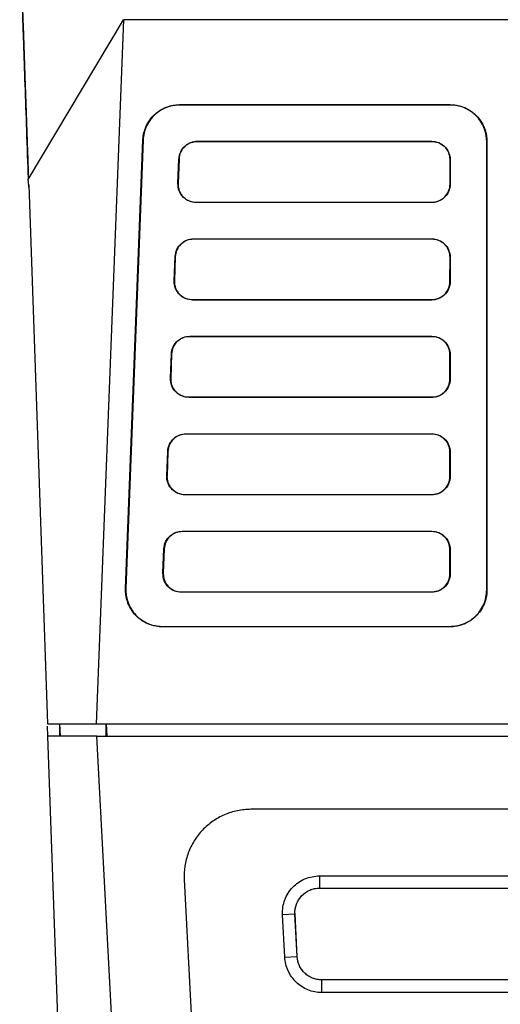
# Model space of a CAD drawing. Header units: millimetres. Extents: x -155 to 1130, y -373 to 1265.
# Tile 5 of 198: x 498 to 537, y -43 to 38. Entities that reach past the tile are written whole.
import ezdxf

# ---------------------------------------------------------------- set-up
doc = ezdxf.new("R2010")
doc.units = ezdxf.units.MM

msp = doc.modelspace()

# ---------------------------------------------------------------- linework, layer by layer
at = {"color": 7, "linetype": 'Continuous', "lineweight": 25}
for p, q in [((498.505, 25.048), (506.325, 38.164)), ((506.325, 38.164), (504.099, -19.65)), ((614.602, 38.164), (506.325, 38.164)), ((510.944, 31.182), (533.152, 31.182)), ((510.944, 31.164), (510.944, 31.182)), ((533.152, 31.164), (510.944, 31.164)), ((533.152, 31.182), (533.152, 31.164)), ((506.511, -8.534), (507.929, 28.28)), ((507.946, 28.28), (506.529, -8.535)), ((507.929, 28.28), (507.946, 28.28)), ((512.387, 28.164), (531.652, 28.164)), ((512.387, 28.158), (512.387, 28.164)), ((531.652, 28.158), (512.387, 28.158)), ((531.652, 28.164), (531.652, 28.158)), ((536.152, -8.65), (536.152, 28.164)), ((536.152, 28.164), (536.17, 28.164)), ((536.17, 28.164), (536.17, -8.65)), ((510.811, 24.722), (510.888, 26.722)), ((510.895, 26.722), (510.819, 24.722)), ((510.895, 26.722), (510.888, 26.722)), ((533.144, 24.664), (533.145, 26.664)), ((533.145, 26.664), (533.152, 26.664)), ((533.152, 26.664), (533.152, 24.664)), ((498.554, 24.611), (500.099, -19.65)), ((498.561, 24.403), (498.554, 24.611)), ((510.811, 24.722), (510.819, 24.722)), ((533.152, 24.664), (533.144, 24.664)), ((512.31, 23.164), (512.31, 23.173)), ((512.31, 23.173), (531.652, 23.173)), ((531.652, 23.164), (512.31, 23.164)), ((531.652, 23.173), (531.652, 23.164)), ((512.079, 20.164), (531.652, 20.164)), ((512.079, 20.154), (512.079, 20.164)), ((531.652, 20.154), (512.079, 20.154)), ((531.652, 20.164), (531.652, 20.154)), ((510.503, 16.722), (510.58, 18.722)), ((510.592, 18.722), (510.516, 16.721)), ((510.592, 18.722), (510.58, 18.722)), ((533.139, 16.664), (533.14, 18.664)), ((533.14, 18.664), (533.152, 18.664)), ((533.152, 18.664), (533.152, 16.664)), ((510.503, 16.722), (510.516, 16.721)), ((533.152, 16.664), (533.139, 16.664)), ((512.002, 15.164), (512.002, 15.178)), ((512.002, 15.178), (531.652, 15.178)), ((531.652, 15.164), (512.002, 15.164)), ((531.652, 15.178), (531.652, 15.164)), ((511.771, 12.164), (531.652, 12.164)), ((511.771, 12.149), (511.771, 12.164)), ((531.652, 12.149), (511.771, 12.149)), ((531.652, 12.164), (531.652, 12.149)), ((510.195, 8.722), (510.272, 10.722)), ((510.289, 10.721), (510.213, 8.721)), ((510.289, 10.721), (510.272, 10.722)), ((533.134, 8.664), (533.136, 10.664)), ((533.136, 10.664), (533.152, 10.664)), ((533.152, 10.664), (533.152, 8.664)), ((510.195, 8.722), (510.213, 8.721)), ((533.152, 8.664), (533.134, 8.664)), ((511.694, 7.164), (511.694, 7.183)), ((511.694, 7.183), (531.652, 7.183)), ((531.652, 7.164), (511.694, 7.164)), ((531.652, 7.183), (531.652, 7.164)), ((511.463, 4.164), (531.652, 4.164)), ((511.463, 4.144), (511.463, 4.164)), ((531.652, 4.144), (511.463, 4.144)), ((531.652, 4.164), (531.652, 4.144)), ((509.887, 0.722), (509.964, 2.722)), ((509.986, 2.721), (509.91, 0.721)), ((509.986, 2.721), (509.964, 2.722)), ((533.13, 0.664), (533.131, 2.664)), ((533.131, 2.664), (533.152, 2.664)), ((533.152, 2.664), (533.152, 0.664)), ((509.887, 0.722), (509.91, 0.721)), ((533.152, 0.664), (533.13, 0.664)), ((511.386, -0.836), (511.386, -0.812)), ((511.386, -0.812), (531.652, -0.812)), ((531.652, -0.836), (511.386, -0.836)), ((531.652, -0.812), (531.652, -0.836)), ((511.155, -3.836), (531.652, -3.836)), ((511.155, -3.861), (511.155, -3.836)), ((531.652, -3.861), (511.155, -3.861)), ((531.652, -3.836), (531.652, -3.861)), ((509.579, -7.278), (509.656, -5.278)), ((509.683, -5.279), (509.607, -7.279)), ((509.683, -5.279), (509.656, -5.278)), ((533.125, -7.336), (533.126, -5.336)), ((533.126, -5.336), (533.152, -5.336)), ((533.152, -5.336), (533.152, -7.336)), ((509.579, -7.278), (509.607, -7.279)), ((533.152, -7.336), (533.125, -7.336)), ((506.529, -8.535), (506.511, -8.534)), ((511.078, -8.836), (511.078, -8.807)), ((511.078, -8.807), (531.652, -8.807)), ((531.652, -8.836), (511.078, -8.836)), ((531.652, -8.807), (531.652, -8.836)), ((536.17, -8.65), (536.152, -8.65)), ((509.527, -11.667), (509.527, -11.65)), ((509.527, -11.65), (533.152, -11.65)), ((533.152, -11.667), (509.527, -11.667)), ((533.152, -11.65), (533.152, -11.667)), ((500.099, -19.65), (504.099, -19.65)), ((500.134, -20.65), (500.106, -19.825)), ((501.125, -20.385), (501.099, -19.65)), ((501.125, -20.65), (501.125, -19.65)), ((501.16, -20.65), (501.125, -19.65)), ((504.099, -19.65), (564.352, -19.65)), ((504.904, -19.65), (504.957, -20.65)), ((504.95, -20.65), (504.904, -19.65)), ((504.904, -20.65), (504.904, -19.65)), ((504.102, -134.28), (500.134, -20.65)), ((504.152, -20.65), (500.134, -20.65)), ((508.217, -98.28), (504.152, -20.65)), ((504.152, -20.65), (564.568, -20.65)), ((539.875, -26.66), (516.796, -26.66)), ((522.427, -32.129), (564.847, -32.129)), ((522.427, -32.129), (522.427, -33.129)), ((511.322, -32.428), (513.406, -72.247)), ((522.427, -33.129), (564.847, -33.129)), ((519.395, -35.288), (520.413, -35.252)), ((519.578, -38.79), (519.395, -35.288)), ((520.413, -35.252), (520.416, -35.249)), ((520.596, -38.754), (520.413, -35.252)), ((520.598, -38.752), (520.416, -35.249)), ((519.578, -38.79), (520.596, -38.754)), ((520.596, -38.754), (520.598, -38.752)), ((522.611, -40.667), (522.611, -40.665)), ((564.847, -40.665), (522.611, -40.665)), ((522.611, -41.702), (522.611, -40.667)), ((564.847, -40.667), (522.611, -40.667)), ((564.847, -41.702), (522.611, -41.702))]:
    msp.add_line(p, q, dxfattribs=at)
for points, knots in [([(497.817, 45.702), (497.822, 45.58), (497.83, 45.335), (497.843, 44.954), (497.857, 44.563), (497.871, 44.162), (497.886, 43.749), (497.9, 43.325), (497.916, 42.891), (497.931, 42.446), (497.947, 41.99), (497.963, 41.524), (497.98, 41.047), (497.997, 40.559), (498.014, 40.06), (498.032, 39.551), (498.05, 39.031), (498.069, 38.5), (498.088, 37.958), (498.113, 37.249), (498.144, 36.358), (498.182, 35.269), (498.221, 34.144), (498.262, 32.981), (498.304, 31.783), (498.347, 30.547), (498.391, 29.276), (498.437, 27.967), (498.484, 26.624), (498.516, 25.699), (498.532, 25.236)], [0, 0, 0, 0, 0.027365, 0.05473, 0.082096, 0.109461, 0.136826, 0.164191, 0.191556, 0.218921, 0.246287, 0.273652, 0.301017, 0.328383, 0.355748, 0.383114, 0.410479, 0.437845, 0.46521, 0.492576, 0.54332, 0.594063, 0.644807, 0.69555, 0.746293, 0.797035, 0.847777, 0.898519, 0.94926, 1, 1, 1, 1]), ([(498.532, 25.236), (498.529, 25.316), (498.476, 26.83), (498.379, 29.606), (498.249, 33.336), (498.151, 36.141), (498.061, 38.726), (497.978, 41.091), (497.907, 43.14), (497.857, 44.579), (497.836, 45.155), (497.827, 45.417)], [0, 0, 0, 0, 0.008671, 0.163129, 0.317586, 0.472044, 0.549269, 0.703726, 0.858184, 0.935409, 1, 1, 1, 1]), ([(507.929, 28.28), (507.932, 28.337), (507.938, 28.449), (507.959, 28.617), (507.988, 28.782), (508.027, 28.945), (508.075, 29.106), (508.132, 29.265), (508.253, 29.548), (508.476, 29.935), (508.858, 30.371), (509.31, 30.726), (509.734, 30.942), (510.093, 31.066), (510.372, 31.132), (510.656, 31.174), (510.847, 31.179), (510.944, 31.182)], [0, 0, 0, 0, 0.036756, 0.073227, 0.109526, 0.145768, 0.182069, 0.218545, 0.255308, 0.381309, 0.507082, 0.629471, 0.751915, 0.814042, 0.875721, 0.937519, 1, 1, 1, 1]), ([(510.944, 31.164), (510.634, 31.164), (510.296, 31.116), (509.611, 30.876), (509.267, 30.684), (508.663, 30.154), (508.407, 29.818), (508.055, 29.073), (507.961, 28.668), (507.946, 28.28)], [0, 0, 0, 0, 0.25, 0.25, 0.5, 0.5, 0.75, 0.75, 1, 1, 1, 1]), ([(533.152, 31.182), (533.21, 31.181), (533.326, 31.179), (533.498, 31.164), (533.669, 31.139), (533.838, 31.105), (534.004, 31.061), (534.169, 31.007), (534.462, 30.892), (534.866, 30.674), (535.321, 30.291), (535.692, 29.834), (535.918, 29.401), (536.048, 29.035), (536.118, 28.75), (536.162, 28.459), (536.167, 28.263), (536.17, 28.164)], [0, 0, 0, 0, 0.0367857, 0.073271, 0.1095756, 0.1458213, 0.1821303, 0.2186242, 0.255423, 0.3814854, 0.5073535, 0.6296321, 0.7519934, 0.8140977, 0.8757392, 0.9375103, 1, 1, 1, 1]), ([(536.152, 28.164), (536.152, 28.481), (536.101, 28.829), (535.849, 29.531), (535.645, 29.883), (535.089, 30.492), (534.735, 30.747), (533.963, 31.083), (533.546, 31.164), (533.152, 31.164)], [0, 0, 0, 0, 0.25, 0.25, 0.5, 0.5, 0.75, 0.75, 1, 1, 1, 1]), ([(510.888, 26.722), (510.896, 26.916), (510.943, 27.119), (511.119, 27.491), (511.247, 27.659), (511.549, 27.924), (511.721, 28.02), (512.063, 28.14), (512.232, 28.164), (512.387, 28.164)], [0, 0, 0, 0, 0.25, 0.25, 0.5, 0.5, 0.75, 0.75, 1, 1, 1, 1]), ([(512.387, 28.158), (512.195, 28.158), (512.006, 28.122), (511.74, 28.014), (511.656, 27.971), (511.496, 27.867), (511.42, 27.807), (511.215, 27.609), (511.102, 27.45), (510.947, 27.103), (510.902, 26.914), (510.895, 26.722)], [0, 0, 0, 0, 0.25, 0.25, 0.375, 0.375, 0.5, 0.5, 0.75, 0.75, 1, 1, 1, 1]), ([(531.652, 28.164), (531.811, 28.164), (531.985, 28.139), (532.335, 28.013), (532.511, 27.911), (532.816, 27.633), (532.943, 27.456), (533.112, 27.07), (533.152, 26.861), (533.152, 26.664)], [0, 0, 0, 0, 0.25, 0.25, 0.5, 0.5, 0.75, 0.75, 1, 1, 1, 1]), ([(533.145, 26.664), (533.145, 26.763), (533.136, 26.86), (533.098, 27.051), (533.069, 27.146), (532.995, 27.326), (532.949, 27.412), (532.841, 27.575), (532.778, 27.651), (532.571, 27.858), (532.405, 27.97), (532.045, 28.119), (531.849, 28.158), (531.652, 28.158)], [0, 0, 0, 0, 0.125, 0.125, 0.25, 0.25, 0.375, 0.375, 0.5, 0.5, 0.75, 0.75, 1, 1, 1, 1]), ([(498.532, 25.236), (498.532, 25.228), (498.532, 25.212), (498.529, 25.181), (498.523, 25.143), (498.516, 25.099), (498.508, 25.065), (498.505, 25.048)], [0, 0, 0, 0, 0.200692, 0.399531, 0.598029, 0.797694, 1, 1, 1, 1]), ([(498.554, 24.611), (498.553, 24.638), (498.551, 24.692), (498.545, 24.77), (498.538, 24.846), (498.528, 24.918), (498.518, 24.987), (498.509, 25.028), (498.505, 25.048)], [0, 0, 0, 0, 0.156945, 0.318437, 0.484046, 0.653253, 0.825459, 1, 1, 1, 1]), ([(512.31, 23.164), (512.148, 23.164), (511.969, 23.191), (511.61, 23.324), (511.43, 23.431), (511.123, 23.724), (510.997, 23.909), (510.837, 24.309), (510.804, 24.522), (510.811, 24.722)], [0, 0, 0, 0, 0.25, 0.25, 0.5, 0.5, 0.75, 0.75, 1, 1, 1, 1]), ([(510.819, 24.722), (510.815, 24.621), (510.822, 24.521), (510.854, 24.325), (510.88, 24.227), (510.952, 24.04), (510.996, 23.951), (511.103, 23.782), (511.166, 23.702), (511.373, 23.487), (511.542, 23.371), (511.908, 23.215), (512.108, 23.173), (512.31, 23.173)], [0, 0, 0, 0, 0.125, 0.125, 0.25, 0.25, 0.375, 0.375, 0.5, 0.5, 0.75, 0.75, 1, 1, 1, 1]), ([(533.152, 24.664), (533.152, 24.467), (533.112, 24.259), (532.943, 23.873), (532.816, 23.696), (532.511, 23.418), (532.335, 23.316), (531.985, 23.19), (531.811, 23.164), (531.652, 23.164)], [0, 0, 0, 0, 0.25, 0.25, 0.5, 0.5, 0.75, 0.75, 1, 1, 1, 1]), ([(531.652, 23.173), (531.751, 23.173), (531.847, 23.183), (532.038, 23.221), (532.133, 23.249), (532.313, 23.324), (532.399, 23.37), (532.561, 23.478), (532.638, 23.541), (532.844, 23.747), (532.955, 23.913), (533.104, 24.272), (533.144, 24.467), (533.144, 24.664)], [0, 0, 0, 0, 0.125, 0.125, 0.25, 0.25, 0.375, 0.375, 0.5, 0.5, 0.75, 0.75, 1, 1, 1, 1]), ([(510.58, 18.722), (510.588, 18.916), (510.635, 19.119), (510.811, 19.491), (510.939, 19.659), (511.241, 19.924), (511.413, 20.02), (511.755, 20.14), (511.925, 20.164), (512.079, 20.164)], [0, 0, 0, 0, 0.25, 0.25, 0.5, 0.5, 0.75, 0.75, 1, 1, 1, 1]), ([(512.079, 20.154), (511.887, 20.154), (511.699, 20.117), (511.434, 20.01), (511.35, 19.966), (511.191, 19.864), (511.115, 19.803), (510.91, 19.606), (510.799, 19.447), (510.644, 19.102), (510.599, 18.913), (510.592, 18.722)], [0, 0, 0, 0, 0.25, 0.25, 0.375, 0.375, 0.5, 0.5, 0.75, 0.75, 1, 1, 1, 1]), ([(531.652, 20.164), (531.811, 20.164), (531.985, 20.139), (532.335, 20.013), (532.511, 19.911), (532.816, 19.633), (532.943, 19.456), (533.112, 19.07), (533.152, 18.861), (533.152, 18.664)], [0, 0, 0, 0, 0.25, 0.25, 0.5, 0.5, 0.75, 0.75, 1, 1, 1, 1]), ([(533.14, 18.664), (533.141, 18.763), (533.131, 18.859), (533.093, 19.049), (533.065, 19.144), (532.99, 19.324), (532.945, 19.41), (532.837, 19.572), (532.774, 19.648), (532.568, 19.854), (532.402, 19.965), (532.044, 20.114), (531.849, 20.154), (531.652, 20.154)], [0, 0, 0, 0, 0.125, 0.125, 0.25, 0.25, 0.375, 0.375, 0.5, 0.5, 0.75, 0.75, 1, 1, 1, 1]), ([(512.002, 15.164), (511.84, 15.164), (511.661, 15.191), (511.302, 15.324), (511.122, 15.431), (510.815, 15.724), (510.689, 15.909), (510.529, 16.309), (510.496, 16.522), (510.503, 16.722)], [0, 0, 0, 0, 0.25, 0.25, 0.5, 0.5, 0.75, 0.75, 1, 1, 1, 1]), ([(510.516, 16.721), (510.512, 16.621), (510.519, 16.522), (510.551, 16.326), (510.577, 16.228), (510.648, 16.042), (510.693, 15.953), (510.799, 15.785), (510.862, 15.706), (511.068, 15.491), (511.236, 15.375), (511.601, 15.219), (511.801, 15.178), (512.002, 15.178)], [0, 0, 0, 0, 0.125, 0.125, 0.25, 0.25, 0.375, 0.375, 0.5, 0.5, 0.75, 0.75, 1, 1, 1, 1]), ([(533.152, 16.664), (533.152, 16.467), (533.112, 16.259), (532.943, 15.873), (532.816, 15.696), (532.511, 15.418), (532.335, 15.316), (531.985, 15.19), (531.811, 15.164), (531.652, 15.164)], [0, 0, 0, 0, 0.25, 0.25, 0.5, 0.5, 0.75, 0.75, 1, 1, 1, 1]), ([(531.652, 15.178), (531.75, 15.178), (531.847, 15.188), (532.037, 15.225), (532.131, 15.254), (532.311, 15.328), (532.396, 15.374), (532.558, 15.482), (532.634, 15.544), (532.84, 15.75), (532.951, 15.916), (533.1, 16.273), (533.139, 16.468), (533.139, 16.664)], [0, 0, 0, 0, 0.125, 0.125, 0.25, 0.25, 0.375, 0.375, 0.5, 0.5, 0.75, 0.75, 1, 1, 1, 1]), ([(510.272, 10.722), (510.28, 10.916), (510.327, 11.119), (510.503, 11.491), (510.631, 11.659), (510.933, 11.924), (511.105, 12.02), (511.447, 12.14), (511.617, 12.164), (511.771, 12.164)], [0, 0, 0, 0, 0.25, 0.25, 0.5, 0.5, 0.75, 0.75, 1, 1, 1, 1]), ([(511.771, 12.149), (511.58, 12.149), (511.393, 12.112), (511.128, 12.006), (511.045, 11.962), (510.886, 11.86), (510.811, 11.8), (510.606, 11.603), (510.495, 11.445), (510.341, 11.101), (510.296, 10.912), (510.289, 10.721)], [0, 0, 0, 0, 0.25, 0.25, 0.375, 0.375, 0.5, 0.5, 0.75, 0.75, 1, 1, 1, 1]), ([(531.652, 12.164), (531.811, 12.164), (531.985, 12.139), (532.335, 12.013), (532.511, 11.911), (532.816, 11.633), (532.943, 11.456), (533.112, 11.07), (533.152, 10.861), (533.152, 10.664)], [0, 0, 0, 0, 0.25, 0.25, 0.5, 0.5, 0.75, 0.75, 1, 1, 1, 1]), ([(533.136, 10.664), (533.136, 10.762), (533.126, 10.859), (533.089, 11.048), (533.06, 11.142), (532.986, 11.322), (532.94, 11.407), (532.833, 11.569), (532.77, 11.645), (532.565, 11.85), (532.4, 11.961), (532.043, 12.109), (531.848, 12.149), (531.652, 12.149)], [0, 0, 0, 0, 0.125, 0.125, 0.25, 0.25, 0.375, 0.375, 0.5, 0.5, 0.75, 0.75, 1, 1, 1, 1]), ([(511.694, 7.164), (511.532, 7.164), (511.353, 7.191), (510.994, 7.324), (510.814, 7.431), (510.507, 7.724), (510.381, 7.909), (510.221, 8.309), (510.188, 8.522), (510.195, 8.722)], [0, 0, 0, 0, 0.25, 0.25, 0.5, 0.5, 0.75, 0.75, 1, 1, 1, 1]), ([(510.213, 8.721), (510.209, 8.621), (510.215, 8.522), (510.248, 8.327), (510.274, 8.23), (510.345, 8.044), (510.389, 7.956), (510.495, 7.788), (510.558, 7.709), (510.763, 7.495), (510.931, 7.379), (511.295, 7.224), (511.494, 7.183), (511.694, 7.183)], [0, 0, 0, 0, 0.125, 0.125, 0.25, 0.25, 0.375, 0.375, 0.5, 0.5, 0.75, 0.75, 1, 1, 1, 1]), ([(533.152, 8.664), (533.152, 8.467), (533.112, 8.259), (532.943, 7.873), (532.816, 7.696), (532.511, 7.418), (532.335, 7.316), (531.985, 7.19), (531.811, 7.164), (531.652, 7.164)], [0, 0, 0, 0, 0.25, 0.25, 0.5, 0.5, 0.75, 0.75, 1, 1, 1, 1]), ([(531.652, 7.183), (531.75, 7.183), (531.846, 7.192), (532.035, 7.23), (532.129, 7.258), (532.309, 7.333), (532.394, 7.378), (532.555, 7.486), (532.631, 7.548), (532.836, 7.753), (532.947, 7.918), (533.095, 8.274), (533.134, 8.469), (533.134, 8.664)], [0, 0, 0, 0, 0.125, 0.125, 0.25, 0.25, 0.375, 0.375, 0.5, 0.5, 0.75, 0.75, 1, 1, 1, 1]), ([(509.964, 2.722), (509.972, 2.916), (510.019, 3.119), (510.195, 3.491), (510.323, 3.659), (510.625, 3.924), (510.797, 4.02), (511.139, 4.14), (511.309, 4.164), (511.463, 4.164)], [0, 0, 0, 0, 0.25, 0.25, 0.5, 0.5, 0.75, 0.75, 1, 1, 1, 1]), ([(511.463, 4.144), (511.273, 4.144), (511.086, 4.107), (510.823, 4.001), (510.739, 3.958), (510.581, 3.856), (510.506, 3.796), (510.302, 3.6), (510.191, 3.442), (510.037, 3.099), (509.993, 2.912), (509.986, 2.721)], [0, 0, 0, 0, 0.25, 0.25, 0.375, 0.375, 0.5, 0.5, 0.75, 0.75, 1, 1, 1, 1]), ([(531.652, 4.164), (531.811, 4.164), (531.985, 4.139), (532.335, 4.013), (532.511, 3.911), (532.816, 3.633), (532.943, 3.456), (533.112, 3.07), (533.152, 2.861), (533.152, 2.664)], [0, 0, 0, 0, 0.25, 0.25, 0.5, 0.5, 0.75, 0.75, 1, 1, 1, 1]), ([(533.131, 2.664), (533.131, 2.762), (533.121, 2.858), (533.084, 3.047), (533.055, 3.141), (532.981, 3.32), (532.936, 3.405), (532.829, 3.566), (532.766, 3.642), (532.562, 3.847), (532.397, 3.957), (532.042, 4.105), (531.847, 4.144), (531.652, 4.144)], [0, 0, 0, 0, 0.125, 0.125, 0.25, 0.25, 0.375, 0.375, 0.5, 0.5, 0.75, 0.75, 1, 1, 1, 1]), ([(511.386, -0.836), (511.224, -0.836), (511.045, -0.809), (510.686, -0.676), (510.506, -0.569), (510.199, -0.276), (510.073, -0.091), (509.913, 0.309), (509.88, 0.522), (509.887, 0.722)], [0, 0, 0, 0, 0.25, 0.25, 0.5, 0.5, 0.75, 0.75, 1, 1, 1, 1]), ([(509.91, 0.721), (509.906, 0.621), (509.912, 0.523), (509.944, 0.328), (509.971, 0.231), (510.041, 0.046), (510.085, -0.042), (510.191, -0.209), (510.253, -0.288), (510.458, -0.501), (510.626, -0.617), (510.988, -0.771), (511.186, -0.812), (511.386, -0.812)], [0, 0, 0, 0, 0.125, 0.125, 0.25, 0.25, 0.375, 0.375, 0.5, 0.5, 0.75, 0.75, 1, 1, 1, 1]), ([(533.152, 0.664), (533.152, 0.467), (533.112, 0.259), (532.943, -0.127), (532.816, -0.304), (532.511, -0.582), (532.335, -0.684), (531.985, -0.81), (531.811, -0.836), (531.652, -0.836)], [0, 0, 0, 0, 0.25, 0.25, 0.5, 0.5, 0.75, 0.75, 1, 1, 1, 1]), ([(531.652, -0.812), (531.75, -0.812), (531.845, -0.803), (532.034, -0.765), (532.128, -0.737), (532.307, -0.663), (532.391, -0.618), (532.552, -0.511), (532.628, -0.448), (532.832, -0.244), (532.942, -0.08), (533.09, 0.275), (533.129, 0.469), (533.13, 0.664)], [0, 0, 0, 0, 0.125, 0.125, 0.25, 0.25, 0.375, 0.375, 0.5, 0.5, 0.75, 0.75, 1, 1, 1, 1]), ([(509.656, -5.278), (509.664, -5.084), (509.711, -4.881), (509.887, -4.509), (510.015, -4.341), (510.317, -4.076), (510.489, -3.98), (510.831, -3.86), (511.001, -3.836), (511.155, -3.836)], [0, 0, 0, 0, 0.25, 0.25, 0.5, 0.5, 0.75, 0.75, 1, 1, 1, 1]), ([(511.155, -3.861), (510.965, -3.861), (510.779, -3.897), (510.517, -4.003), (510.434, -4.046), (510.276, -4.148), (510.201, -4.208), (509.998, -4.403), (509.887, -4.56), (509.734, -4.902), (509.69, -5.089), (509.683, -5.279)], [0, 0, 0, 0, 0.25, 0.25, 0.375, 0.375, 0.5, 0.5, 0.75, 0.75, 1, 1, 1, 1]), ([(531.652, -3.836), (531.811, -3.836), (531.985, -3.861), (532.335, -3.987), (532.511, -4.089), (532.816, -4.367), (532.943, -4.544), (533.112, -4.93), (533.152, -5.139), (533.152, -5.336)], [0, 0, 0, 0, 0.25, 0.25, 0.5, 0.5, 0.75, 0.75, 1, 1, 1, 1]), ([(533.126, -5.336), (533.126, -5.238), (533.116, -5.143), (533.079, -4.954), (533.051, -4.861), (532.977, -4.682), (532.932, -4.598), (532.825, -4.437), (532.763, -4.361), (532.559, -4.157), (532.395, -4.047), (532.04, -3.9), (531.847, -3.861), (531.652, -3.861)], [0, 0, 0, 0, 0.125, 0.125, 0.25, 0.25, 0.375, 0.375, 0.5, 0.5, 0.75, 0.75, 1, 1, 1, 1]), ([(511.078, -8.836), (510.916, -8.836), (510.737, -8.809), (510.378, -8.676), (510.198, -8.569), (509.891, -8.276), (509.765, -8.091), (509.605, -7.691), (509.572, -7.478), (509.579, -7.278)], [0, 0, 0, 0, 0.25, 0.25, 0.5, 0.5, 0.75, 0.75, 1, 1, 1, 1]), ([(509.607, -7.279), (509.603, -7.379), (509.609, -7.477), (509.641, -7.671), (509.667, -7.767), (509.738, -7.952), (509.782, -8.04), (509.887, -8.206), (509.949, -8.285), (510.153, -8.497), (510.32, -8.612), (510.681, -8.766), (510.879, -8.807), (511.078, -8.807)], [0, 0, 0, 0, 0.125, 0.125, 0.25, 0.25, 0.375, 0.375, 0.5, 0.5, 0.75, 0.75, 1, 1, 1, 1]), ([(533.152, -7.336), (533.152, -7.533), (533.112, -7.741), (532.943, -8.127), (532.816, -8.304), (532.511, -8.582), (532.335, -8.684), (531.985, -8.81), (531.811, -8.836), (531.652, -8.836)], [0, 0, 0, 0, 0.25, 0.25, 0.5, 0.5, 0.75, 0.75, 1, 1, 1, 1]), ([(531.652, -8.807), (531.749, -8.807), (531.845, -8.798), (532.033, -8.761), (532.126, -8.732), (532.304, -8.659), (532.389, -8.613), (532.549, -8.507), (532.625, -8.445), (532.828, -8.241), (532.938, -8.077), (533.085, -7.723), (533.125, -7.53), (533.125, -7.336)], [0, 0, 0, 0, 0.125, 0.125, 0.25, 0.25, 0.375, 0.375, 0.5, 0.5, 0.75, 0.75, 1, 1, 1, 1]), ([(509.527, -11.667), (509.468, -11.666), (509.353, -11.665), (509.18, -11.649), (509.009, -11.625), (508.841, -11.591), (508.674, -11.547), (508.51, -11.493), (508.214, -11.378), (507.807, -11.156), (507.342, -10.76), (506.962, -10.281), (506.734, -9.823), (506.608, -9.437), (506.544, -9.14), (506.508, -8.838), (506.51, -8.636), (506.511, -8.534)], [0, 0, 0, 0, 0.035959, 0.071611, 0.107073, 0.142464, 0.177903, 0.213509, 0.249399, 0.373783, 0.498284, 0.62407, 0.749696, 0.81255, 0.87479, 0.93706, 1, 1, 1, 1]), ([(506.529, -8.535), (506.513, -8.934), (506.581, -9.361), (506.9, -10.161), (507.151, -10.531), (507.766, -11.116), (508.126, -11.33), (508.844, -11.596), (509.202, -11.65), (509.527, -11.65)], [0, 0, 0, 0, 0.25, 0.25, 0.5, 0.5, 0.75, 0.75, 1, 1, 1, 1]), ([(536.17, -8.65), (536.169, -8.708), (536.167, -8.824), (536.152, -8.996), (536.127, -9.167), (536.093, -9.335), (536.049, -9.502), (535.995, -9.666), (535.88, -9.959), (535.662, -10.363), (535.279, -10.819), (534.822, -11.189), (534.39, -11.415), (534.023, -11.546), (533.738, -11.616), (533.447, -11.659), (533.251, -11.665), (533.152, -11.667)], [0, 0, 0, 0, 0.036789, 0.073277, 0.109585, 0.145832, 0.182142, 0.218635, 0.255431, 0.381516, 0.507385, 0.629673, 0.752013, 0.814116, 0.875752, 0.937517, 1, 1, 1, 1]), ([(533.152, -11.65), (533.469, -11.65), (533.817, -11.599), (534.519, -11.347), (534.871, -11.143), (535.48, -10.586), (535.735, -10.233), (536.071, -9.461), (536.152, -9.044), (536.152, -8.65)], [0, 0, 0, 0, 0.25, 0.25, 0.5, 0.5, 0.75, 0.75, 1, 1, 1, 1]), ([(516.796, -26.66), (516.422, -26.661), (516.054, -26.699), (515.512, -26.81), (515.332, -26.856), (514.977, -26.967), (514.801, -27.032), (514.291, -27.252), (513.969, -27.433), (513.512, -27.75), (513.363, -27.865), (513.081, -28.106), (512.947, -28.234), (512.566, -28.634), (512.341, -28.928), (511.946, -29.562), (511.783, -29.894), (511.526, -30.585), (511.432, -30.95), (511.321, -31.684), (511.302, -32.054), (511.322, -32.428)], [0, 0, 0, 0, 0.125, 0.125, 0.1875, 0.1875, 0.25, 0.25, 0.375, 0.375, 0.4375, 0.4375, 0.5, 0.5, 0.625, 0.625, 0.75, 0.75, 0.875, 0.875, 1, 1, 1, 1]), ([(519.395, -35.288), (519.384, -35.083), (519.395, -34.879), (519.457, -34.478), (519.51, -34.277), (519.654, -33.895), (519.744, -33.713), (519.962, -33.368), (520.09, -33.205), (520.372, -32.912), (520.528, -32.78), (520.867, -32.547), (521.045, -32.45), (521.42, -32.291), (521.618, -32.23), (522.018, -32.149), (522.222, -32.129), (522.427, -32.129)], [0, 0, 0, 0, 0.125, 0.125, 0.25, 0.25, 0.375, 0.375, 0.5, 0.5, 0.625, 0.625, 0.75, 0.75, 0.875, 0.875, 1, 1, 1, 1]), ([(520.413, -35.252), (520.398, -34.978), (520.441, -34.703), (520.581, -34.322), (520.642, -34.197), (520.786, -33.966), (520.868, -33.859), (521.15, -33.561), (521.38, -33.401), (521.878, -33.186), (522.153, -33.129), (522.427, -33.129)], [0, 0, 0, 0, 0.25, 0.25, 0.375, 0.375, 0.5, 0.5, 0.75, 0.75, 1, 1, 1, 1]), ([(520.416, -35.249), (520.408, -35.112), (520.415, -34.977), (520.456, -34.708), (520.49, -34.574), (520.585, -34.319), (520.644, -34.197), (520.788, -33.966), (520.872, -33.856), (521.152, -33.561), (521.381, -33.4), (521.755, -33.239), (521.887, -33.198), (522.154, -33.142), (522.29, -33.129), (522.427, -33.129)], [0, 0, 0, 0, 0.125, 0.125, 0.25, 0.25, 0.375, 0.375, 0.5, 0.5, 0.75, 0.75, 0.875, 0.875, 1, 1, 1, 1]), ([(522.611, -41.702), (522.416, -41.702), (522.224, -41.683), (521.847, -41.609), (521.659, -41.553), (521.301, -41.407), (521.131, -41.318), (520.808, -41.108), (520.654, -40.986), (520.377, -40.718), (520.251, -40.572), (520.028, -40.256), (519.931, -40.087), (519.693, -39.562), (519.599, -39.179), (519.578, -38.79)], [0, 0, 0, 0, 0.125, 0.125, 0.25, 0.25, 0.375, 0.375, 0.5, 0.5, 0.625, 0.625, 0.75, 0.75, 1, 1, 1, 1]), ([(522.611, -40.667), (522.354, -40.667), (522.098, -40.617), (521.745, -40.476), (521.63, -40.417), (521.415, -40.279), (521.315, -40.201), (521.131, -40.026), (521.045, -39.928), (520.897, -39.722), (520.833, -39.612), (520.673, -39.265), (520.609, -39.011), (520.596, -38.754)], [0, 0, 0, 0, 0.25, 0.25, 0.375, 0.375, 0.5, 0.5, 0.625, 0.625, 0.75, 0.75, 1, 1, 1, 1]), ([(522.611, -40.665), (522.482, -40.665), (522.355, -40.652), (522.106, -40.604), (521.982, -40.568), (521.745, -40.473), (521.632, -40.415), (521.417, -40.278), (521.315, -40.198), (521.131, -40.023), (521.047, -39.927), (520.899, -39.719), (520.834, -39.608), (520.674, -39.262), (520.611, -39.009), (520.598, -38.752)], [0, 0, 0, 0, 0.125, 0.125, 0.25, 0.25, 0.375, 0.375, 0.5, 0.5, 0.625, 0.625, 0.75, 0.75, 1, 1, 1, 1])]:
    msp.add_open_spline(points, degree=3, knots=knots, dxfattribs=at)

doc.saveas('drawing.dxf')
